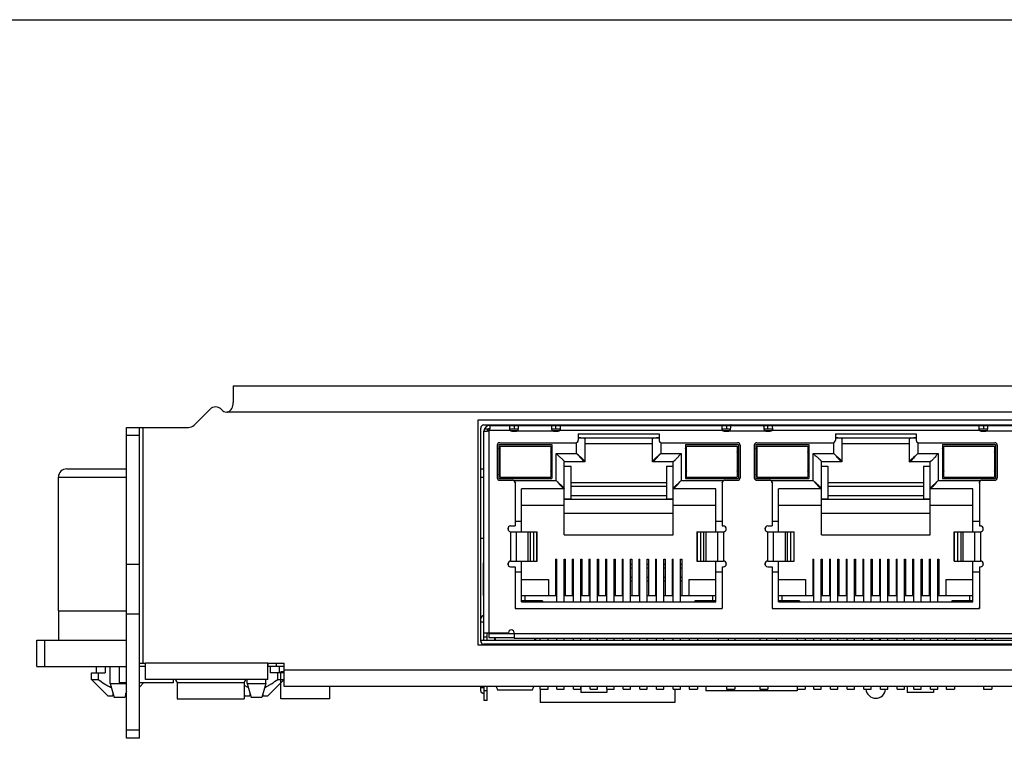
# Model space of a CAD drawing. Header units: millimetres. Extents: x 0 to 420, y 0 to 297.
# Tile 19 of 22: x 141 to 201, y 253 to 297. Entities that reach past the tile are written whole.
import ezdxf

# ---------------------------------------------------------------- set-up
doc = ezdxf.new("R2010")
doc.units = ezdxf.units.MM
doc.header["$LTSCALE"] = 23.1
doc.layers.get('0').update_dxf_attribs({"linetype": 'CONTINUOUS'})
doc.layers.add('00_COMPONENTS', color=7, linetype='CONTINUOUS')

msp = doc.modelspace()

# ---------------------------------------------------------------- linework, layer by layer
at = {"color": 7}
msp.add_line((0, 297), (420, 297), dxfattribs=at)
at = {"layer": '00_COMPONENTS', "color": 7}
for p, q in [((154.131, 274.557), (154.131, 273.55)), ((154.131, 274.557), (248.751, 274.557)), ((152.697, 273.123), (151.738, 272.164)), ((153.731, 272.957), (153.766, 272.959)), ((169.495, 272.177), (233.245, 272.177)), ((169.845, 272.137), (169.845, 271.937)), ((169.845, 272.137), (232.895, 272.137)), ((170.194, 272.137), (170.194, 272.177)), ((171.194, 272.137), (171.194, 272.177)), ((174.124, 272.137), (174.124, 272.177)), ((175.124, 272.137), (175.124, 272.177)), ((178.054, 272.137), (178.054, 272.177)), ((179.054, 272.137), (179.054, 272.177)), ((181.984, 272.137), (181.984, 272.177)), ((182.984, 272.137), (182.984, 272.177)), ((186.914, 272.137), (186.914, 272.177)), ((189.844, 272.137), (189.844, 272.177)), ((190.844, 272.137), (190.844, 272.177)), ((193.774, 272.137), (193.774, 272.177)), ((194.774, 272.137), (194.774, 272.177)), ((197.704, 272.137), (197.704, 272.177)), ((198.704, 272.137), (198.704, 272.177)), ((147.591, 252.967), (147.591, 272.017)), ((147.591, 272.017), (151.384, 272.017)), ((148.391, 252.967), (148.391, 272.017)), ((169.295, 258.927), (169.295, 271.977)), ((169.495, 258.977), (169.495, 271.787)), ((169.495, 271.787), (169.695, 271.787)), ((169.529, 271.937), (169.845, 271.937)), ((171.068, 271.937), (171.605, 271.937)), ((171.103, 271.837), (171.564, 271.837)), ((171.207, 271.787), (171.453, 271.787)), ((173.635, 271.937), (174.172, 271.937)), ((173.675, 271.837), (174.137, 271.837)), ((173.787, 271.787), (174.033, 271.787)), ((175.27, 271.614), (175.27, 271.227)), ((175.27, 271.614), (180.22, 271.614)), ((180.22, 271.614), (180.22, 271.227)), ((184.068, 271.937), (184.605, 271.937)), ((184.103, 271.837), (184.564, 271.837)), ((184.207, 271.787), (184.453, 271.787)), ((186.635, 271.937), (187.172, 271.937)), ((186.675, 271.837), (187.137, 271.837)), ((186.787, 271.787), (187.033, 271.787)), ((191.02, 271.614), (191.02, 271.227)), ((191.02, 271.614), (195.97, 271.614)), ((195.97, 271.614), (195.97, 271.227)), ((199.818, 271.937), (200.355, 271.937)), ((199.853, 271.837), (200.315, 271.837)), ((199.957, 271.787), (200.203, 271.787)), ((170.305, 270.927), (170.305, 268.927)), ((170.405, 270.977), (170.405, 268.877)), ((170.405, 270.977), (173.655, 270.977)), ((170.455, 271.077), (175.12, 271.077)), ((170.48, 268.977), (170.48, 270.877)), ((170.48, 270.877), (173.58, 270.877)), ((173.58, 270.877), (173.58, 268.977)), ((173.655, 270.977), (173.655, 268.877)), ((175.27, 271.387), (180.22, 271.387)), ((175.67, 271.321), (175.67, 269.917)), ((175.67, 271.037), (179.82, 271.037)), ((179.82, 269.917), (179.82, 271.321)), ((180.37, 271.077), (185.035, 271.077)), ((181.835, 270.977), (181.835, 268.877)), ((181.835, 270.977), (185.085, 270.977)), ((181.91, 268.977), (181.91, 270.877)), ((181.91, 270.877), (185.01, 270.877)), ((185.01, 270.877), (185.01, 268.977)), ((185.085, 270.977), (185.085, 268.877)), ((185.185, 270.927), (185.185, 268.927)), ((186.055, 270.927), (186.055, 268.927)), ((186.155, 270.977), (186.155, 268.877)), ((186.155, 270.977), (189.405, 270.977)), ((186.205, 271.077), (190.87, 271.077)), ((186.23, 268.977), (186.23, 270.877)), ((186.23, 270.877), (189.33, 270.877)), ((189.33, 270.877), (189.33, 268.977)), ((189.405, 270.977), (189.405, 268.877)), ((191.02, 271.387), (195.97, 271.387)), ((191.42, 271.321), (191.42, 269.917)), ((191.42, 271.037), (195.57, 271.037)), ((195.57, 269.917), (195.57, 271.321)), ((196.12, 271.077), (200.785, 271.077)), ((197.585, 270.977), (197.585, 268.877)), ((197.585, 270.977), (200.835, 270.977)), ((197.66, 268.977), (197.66, 270.877)), ((197.66, 270.877), (200.76, 270.877)), ((200.76, 270.877), (200.76, 268.977)), ((200.835, 270.977), (200.835, 268.877)), ((200.935, 270.927), (200.935, 268.927)), ((170.48, 270.497), (170.405, 270.727)), ((170.405, 270.727), (170.48, 270.727)), ((173.58, 270.497), (173.655, 270.727)), ((173.58, 270.727), (173.655, 270.727)), ((181.91, 270.497), (181.835, 270.727)), ((181.835, 270.727), (181.91, 270.727)), ((185.01, 270.497), (185.085, 270.727)), ((185.01, 270.727), (185.085, 270.727)), ((186.23, 270.497), (186.155, 270.727)), ((186.155, 270.727), (186.23, 270.727)), ((189.33, 270.497), (189.405, 270.727)), ((189.33, 270.727), (189.405, 270.727)), ((197.66, 270.497), (197.585, 270.727)), ((197.585, 270.727), (197.66, 270.727)), ((200.76, 270.497), (200.835, 270.727)), ((200.76, 270.727), (200.835, 270.727)), ((174.415, 265.437), (174.415, 269.917)), ((175.67, 269.917), (174.415, 269.917)), ((174.415, 269.637), (174.815, 269.637)), ((174.815, 269.637), (174.815, 267.637)), ((181.075, 269.917), (179.82, 269.917)), ((180.675, 269.637), (180.675, 267.637)), ((180.675, 269.637), (181.075, 269.637)), ((181.075, 265.437), (181.075, 269.917)), ((190.165, 265.437), (190.165, 269.917)), ((191.42, 269.917), (190.165, 269.917)), ((190.165, 269.637), (190.565, 269.637)), ((190.565, 269.637), (190.565, 267.637)), ((196.825, 269.917), (195.57, 269.917)), ((196.425, 269.637), (196.425, 267.637)), ((196.425, 269.637), (196.825, 269.637)), ((196.825, 265.437), (196.825, 269.917)), ((143.935, 269.477), (147.591, 269.477)), ((169.295, 269.477), (169.495, 269.477)), ((170.405, 269.127), (170.48, 269.357)), ((170.405, 269.127), (170.48, 269.127)), ((173.655, 269.127), (173.58, 269.357)), ((173.58, 269.127), (173.655, 269.127)), ((181.91, 269.357), (181.835, 269.127)), ((181.91, 269.127), (181.835, 269.127)), ((185.085, 269.127), (185.01, 269.357)), ((185.085, 269.127), (185.01, 269.127)), ((186.155, 269.127), (186.23, 269.357)), ((186.155, 269.127), (186.23, 269.127)), ((189.405, 269.127), (189.33, 269.357)), ((189.33, 269.127), (189.405, 269.127)), ((197.66, 269.357), (197.585, 269.127)), ((197.66, 269.127), (197.585, 269.127)), ((200.835, 269.127), (200.76, 269.357)), ((200.835, 269.127), (200.76, 269.127)), ((143.427, 260.777), (143.427, 268.969)), ((169.295, 268.977), (169.495, 268.977)), ((170.405, 268.877), (173.655, 268.877)), ((170.455, 268.777), (171.245, 268.777)), ((170.48, 268.977), (173.58, 268.977)), ((171.395, 268.627), (171.395, 265.977)), ((180.675, 268.619), (174.815, 268.619)), ((181.835, 268.877), (185.085, 268.877)), ((181.91, 268.977), (185.01, 268.977)), ((184.095, 268.627), (184.095, 265.977)), ((184.245, 268.777), (185.035, 268.777)), ((186.155, 268.877), (189.405, 268.877)), ((186.205, 268.777), (186.995, 268.777)), ((186.23, 268.977), (189.33, 268.977)), ((187.145, 268.627), (187.145, 265.977)), ((196.425, 268.619), (190.565, 268.619)), ((197.585, 268.877), (200.835, 268.877)), ((197.66, 268.977), (200.76, 268.977)), ((199.845, 268.627), (199.845, 265.977)), ((199.995, 268.777), (200.785, 268.777)), ((171.795, 265.627), (171.795, 268.257)), ((174.415, 268.257), (171.795, 268.257)), ((183.695, 268.257), (181.075, 268.257)), ((183.695, 265.627), (183.695, 268.257)), ((187.545, 265.627), (187.545, 268.257)), ((190.165, 268.257), (187.545, 268.257)), ((199.445, 268.257), (196.825, 268.257)), ((199.445, 265.627), (199.445, 268.257)), ((171.795, 267.257), (174.415, 267.257)), ((174.415, 267.637), (174.815, 267.637)), ((174.415, 267.619), (181.075, 267.619)), ((180.675, 267.637), (181.075, 267.637)), ((181.075, 267.257), (183.695, 267.257)), ((187.545, 267.257), (190.165, 267.257)), ((190.165, 267.637), (190.565, 267.637)), ((190.165, 267.619), (196.825, 267.619)), ((196.425, 267.637), (196.825, 267.637)), ((196.825, 267.257), (199.445, 267.257)), ((181.075, 266.737), (174.415, 266.737)), ((196.825, 266.737), (190.165, 266.737)), ((171.395, 266.277), (171.795, 266.277)), ((183.695, 266.277), (184.095, 266.277)), ((187.145, 266.277), (187.545, 266.277)), ((199.445, 266.277), (199.845, 266.277)), ((170.955, 265.807), (170.955, 265.797)), ((170.975, 265.889), (170.975, 265.711)), ((171.125, 265.977), (171.395, 265.977)), ((171.125, 265.627), (172.75, 265.627)), ((172.338, 263.827), (172.338, 265.627)), ((172.745, 263.827), (172.745, 265.627)), ((174.415, 265.437), (181.075, 265.437)), ((182.541, 265.627), (184.165, 265.627)), ((182.545, 263.827), (182.545, 265.627)), ((182.952, 265.627), (182.952, 263.827)), ((184.095, 265.977), (184.165, 265.977)), ((184.335, 265.807), (184.335, 265.797)), ((186.705, 265.807), (186.705, 265.797)), ((186.725, 265.889), (186.725, 265.711)), ((186.875, 265.977), (187.145, 265.977)), ((186.875, 265.627), (188.5, 265.627)), ((188.088, 263.827), (188.088, 265.627)), ((188.495, 263.827), (188.495, 265.627)), ((190.165, 265.437), (196.825, 265.437)), ((198.291, 265.627), (199.915, 265.627)), ((198.295, 263.827), (198.295, 265.627)), ((198.702, 265.627), (198.702, 263.827)), ((199.845, 265.977), (199.915, 265.977)), ((200.085, 265.807), (200.085, 265.797)), ((169.295, 265.227), (169.495, 265.227)), ((147.591, 263.637), (148.391, 263.637)), ((169.445, 263.719), (169.445, 261.719)), ((169.495, 263.719), (169.445, 263.719)), ((170.955, 263.657), (170.955, 263.647)), ((170.975, 263.739), (170.975, 263.561)), ((171.125, 263.827), (172.749, 263.827)), ((171.795, 261.327), (171.795, 263.827)), ((173.885, 263.937), (173.885, 261.707)), ((173.885, 263.937), (173.95, 263.937)), ((173.95, 263.619), (173.885, 263.619)), ((173.95, 261.327), (173.95, 263.937)), ((174.4, 261.327), (174.4, 263.937)), ((174.4, 263.937), (174.465, 263.937)), ((174.465, 263.619), (174.4, 263.619)), ((174.465, 263.937), (174.465, 261.707)), ((174.905, 263.937), (174.905, 261.707)), ((174.905, 263.937), (174.97, 263.937)), ((174.97, 263.619), (174.905, 263.619)), ((174.97, 261.327), (174.97, 263.937)), ((175.42, 261.327), (175.42, 263.937)), ((175.42, 263.937), (175.485, 263.937)), ((175.485, 263.619), (175.42, 263.619)), ((175.485, 263.937), (175.485, 261.707)), ((175.925, 263.937), (175.925, 261.707)), ((175.925, 263.937), (175.99, 263.937)), ((175.99, 263.619), (175.925, 263.619)), ((175.99, 261.327), (175.99, 263.937)), ((176.44, 261.327), (176.44, 263.937)), ((176.44, 263.937), (176.505, 263.937)), ((176.505, 263.619), (176.44, 263.619)), ((176.505, 263.937), (176.505, 261.707)), ((176.945, 263.937), (176.945, 261.707)), ((176.945, 263.937), (177.01, 263.937)), ((177.01, 263.619), (176.945, 263.619)), ((177.01, 261.327), (177.01, 263.937)), ((177.46, 261.327), (177.46, 263.937)), ((177.46, 263.937), (177.525, 263.937)), ((177.525, 263.619), (177.46, 263.619)), ((177.525, 263.937), (177.525, 261.707)), ((177.965, 263.937), (177.965, 261.707)), ((177.965, 263.937), (178.03, 263.937)), ((178.03, 263.619), (177.965, 263.619)), ((178.03, 261.327), (178.03, 263.937)), ((178.48, 261.327), (178.48, 263.937)), ((178.48, 263.937), (178.545, 263.937)), ((178.545, 263.619), (178.48, 263.619)), ((178.545, 263.937), (178.545, 261.707)), ((178.985, 263.937), (178.985, 261.707)), ((178.985, 263.937), (179.05, 263.937)), ((179.05, 263.619), (178.985, 263.619)), ((179.05, 261.327), (179.05, 263.937)), ((179.5, 261.327), (179.5, 263.937)), ((179.5, 263.937), (179.565, 263.937)), ((179.565, 263.619), (179.5, 263.619)), ((179.565, 263.937), (179.565, 261.707)), ((180.005, 263.937), (180.005, 261.707)), ((180.005, 263.937), (180.07, 263.937)), ((180.07, 263.619), (180.005, 263.619)), ((180.07, 261.327), (180.07, 263.937)), ((180.52, 261.327), (180.52, 263.937)), ((180.52, 263.937), (180.585, 263.937)), ((180.585, 263.619), (180.52, 263.619)), ((180.585, 263.937), (180.585, 261.707)), ((181.025, 263.937), (181.025, 261.707)), ((181.025, 263.937), (181.09, 263.937)), ((181.09, 263.619), (181.025, 263.619)), ((181.09, 261.327), (181.09, 263.937)), ((181.54, 261.327), (181.54, 263.937)), ((181.54, 263.937), (181.605, 263.937)), ((181.605, 263.619), (181.54, 263.619)), ((181.605, 263.937), (181.605, 261.707)), ((182.54, 263.827), (184.165, 263.827)), ((183.695, 261.327), (183.695, 263.827)), ((184.335, 263.657), (184.335, 263.647)), ((186.705, 263.657), (186.705, 263.647)), ((186.725, 263.739), (186.725, 263.561)), ((186.875, 263.827), (188.499, 263.827)), ((187.545, 261.327), (187.545, 263.827)), ((189.635, 263.937), (189.635, 261.707)), ((189.635, 263.937), (189.7, 263.937)), ((189.7, 263.619), (189.635, 263.619)), ((189.7, 261.327), (189.7, 263.937)), ((190.15, 261.327), (190.15, 263.937)), ((190.15, 263.937), (190.215, 263.937)), ((190.215, 263.619), (190.15, 263.619)), ((190.215, 263.937), (190.215, 261.707)), ((190.655, 263.937), (190.655, 261.707)), ((190.655, 263.937), (190.72, 263.937)), ((190.72, 263.619), (190.655, 263.619)), ((190.72, 261.327), (190.72, 263.937)), ((191.17, 261.327), (191.17, 263.937)), ((191.17, 263.937), (191.235, 263.937)), ((191.235, 263.619), (191.17, 263.619)), ((191.235, 263.937), (191.235, 261.707)), ((191.675, 263.937), (191.675, 261.707)), ((191.675, 263.937), (191.74, 263.937)), ((191.74, 263.619), (191.675, 263.619)), ((191.74, 261.327), (191.74, 263.937)), ((192.19, 261.327), (192.19, 263.937)), ((192.19, 263.937), (192.255, 263.937)), ((192.255, 263.619), (192.19, 263.619)), ((192.255, 263.937), (192.255, 261.707)), ((192.695, 263.937), (192.695, 261.707)), ((192.695, 263.937), (192.76, 263.937)), ((192.76, 263.619), (192.695, 263.619)), ((192.76, 261.327), (192.76, 263.937)), ((193.21, 261.327), (193.21, 263.937)), ((193.21, 263.937), (193.275, 263.937)), ((193.275, 263.619), (193.21, 263.619)), ((193.275, 263.937), (193.275, 261.707)), ((193.715, 263.937), (193.715, 261.707)), ((193.715, 263.937), (193.78, 263.937)), ((193.78, 263.619), (193.715, 263.619)), ((193.78, 261.327), (193.78, 263.937)), ((194.23, 261.327), (194.23, 263.937)), ((194.23, 263.937), (194.295, 263.937)), ((194.295, 263.619), (194.23, 263.619)), ((194.295, 263.937), (194.295, 261.707)), ((194.735, 263.937), (194.735, 261.707)), ((194.735, 263.937), (194.8, 263.937)), ((194.8, 263.619), (194.735, 263.619)), ((194.8, 261.327), (194.8, 263.937)), ((195.25, 261.327), (195.25, 263.937)), ((195.25, 263.937), (195.315, 263.937)), ((195.315, 263.619), (195.25, 263.619)), ((195.315, 263.937), (195.315, 261.707)), ((195.755, 263.937), (195.755, 261.707)), ((195.755, 263.937), (195.82, 263.937)), ((195.82, 263.619), (195.755, 263.619)), ((195.82, 261.327), (195.82, 263.937)), ((196.27, 261.327), (196.27, 263.937)), ((196.27, 263.937), (196.335, 263.937)), ((196.335, 263.619), (196.27, 263.619)), ((196.335, 263.937), (196.335, 261.707)), ((196.775, 263.937), (196.775, 261.707)), ((196.775, 263.937), (196.84, 263.937)), ((196.84, 263.619), (196.775, 263.619)), ((196.84, 261.327), (196.84, 263.937)), ((197.29, 261.327), (197.29, 263.937)), ((197.29, 263.937), (197.355, 263.937)), ((197.355, 263.619), (197.29, 263.619)), ((197.355, 263.937), (197.355, 261.707)), ((198.29, 263.827), (199.915, 263.827)), ((199.445, 261.327), (199.445, 263.827)), ((200.085, 263.657), (200.085, 263.647)), ((171.125, 263.477), (171.395, 263.477)), ((171.395, 263.477), (171.395, 260.927)), ((171.395, 263.177), (171.795, 263.177)), ((183.695, 263.177), (184.095, 263.177)), ((184.095, 263.477), (184.095, 260.927)), ((184.095, 263.477), (184.165, 263.477)), ((186.875, 263.477), (187.145, 263.477)), ((187.145, 263.477), (187.145, 260.927)), ((187.145, 263.177), (187.545, 263.177)), ((199.445, 263.177), (199.845, 263.177)), ((199.845, 263.477), (199.845, 260.927)), ((199.845, 263.477), (199.915, 263.477)), ((171.795, 262.707), (173.445, 262.707)), ((173.445, 262.707), (173.445, 261.707)), ((173.885, 262.619), (173.95, 262.619)), ((174.4, 262.619), (174.465, 262.619)), ((174.905, 262.619), (174.97, 262.619)), ((175.42, 262.619), (175.485, 262.619)), ((175.925, 262.619), (175.99, 262.619)), ((176.44, 262.619), (176.505, 262.619)), ((176.945, 262.619), (177.01, 262.619)), ((177.46, 262.619), (177.525, 262.619)), ((177.965, 262.619), (178.03, 262.619)), ((178.48, 262.619), (178.545, 262.619)), ((178.985, 262.619), (179.05, 262.619)), ((179.5, 262.619), (179.565, 262.619)), ((180.005, 262.619), (180.07, 262.619)), ((180.52, 262.619), (180.585, 262.619)), ((181.025, 262.619), (181.09, 262.619)), ((181.54, 262.619), (181.605, 262.619)), ((182.045, 262.707), (182.045, 261.707)), ((182.045, 262.707), (183.695, 262.707)), ((187.545, 262.707), (189.195, 262.707)), ((189.195, 262.707), (189.195, 261.707)), ((189.635, 262.619), (189.7, 262.619)), ((190.15, 262.619), (190.215, 262.619)), ((190.655, 262.619), (190.72, 262.619)), ((191.17, 262.619), (191.235, 262.619)), ((191.675, 262.619), (191.74, 262.619)), ((192.19, 262.619), (192.255, 262.619)), ((192.695, 262.619), (192.76, 262.619)), ((193.21, 262.619), (193.275, 262.619)), ((193.715, 262.619), (193.78, 262.619)), ((194.23, 262.619), (194.295, 262.619)), ((194.735, 262.619), (194.8, 262.619)), ((195.25, 262.619), (195.315, 262.619)), ((195.755, 262.619), (195.82, 262.619)), ((196.27, 262.619), (196.335, 262.619)), ((196.775, 262.619), (196.84, 262.619)), ((197.29, 262.619), (197.355, 262.619)), ((197.795, 262.707), (197.795, 261.707)), ((197.795, 262.707), (199.445, 262.707)), ((169.445, 261.719), (169.495, 261.719)), ((173.95, 261.707), (171.795, 261.707)), ((173.08, 261.387), (171.795, 261.387)), ((171.795, 261.327), (183.695, 261.327)), ((171.995, 261.707), (171.995, 261.387)), ((173.08, 261.387), (173.08, 261.327)), ((174.97, 261.707), (174.4, 261.707)), ((175.99, 261.707), (175.42, 261.707)), ((177.01, 261.707), (176.44, 261.707)), ((178.03, 261.707), (177.46, 261.707)), ((179.05, 261.707), (178.48, 261.707)), ((180.07, 261.707), (179.5, 261.707)), ((181.09, 261.707), (180.52, 261.707)), ((183.695, 261.707), (181.54, 261.707)), ((182.41, 261.387), (182.41, 261.327)), ((183.695, 261.387), (182.41, 261.387)), ((183.495, 261.707), (183.495, 261.387)), ((189.7, 261.707), (187.545, 261.707)), ((188.83, 261.387), (187.545, 261.387)), ((187.545, 261.327), (199.445, 261.327)), ((187.745, 261.707), (187.745, 261.387)), ((188.83, 261.387), (188.83, 261.327)), ((190.72, 261.707), (190.15, 261.707)), ((191.74, 261.707), (191.17, 261.707)), ((192.76, 261.707), (192.19, 261.707)), ((193.78, 261.707), (193.21, 261.707)), ((194.8, 261.707), (194.23, 261.707)), ((195.82, 261.707), (195.25, 261.707)), ((196.84, 261.707), (196.27, 261.707)), ((199.445, 261.707), (197.29, 261.707)), ((198.16, 261.387), (198.16, 261.327)), ((199.445, 261.387), (198.16, 261.387)), ((199.245, 261.707), (199.245, 261.387)), ((143.427, 260.777), (147.591, 260.777)), ((143.445, 258.977), (143.445, 260.777)), ((147.591, 260.587), (148.391, 260.587)), ((171.395, 260.927), (184.095, 260.927)), ((187.145, 260.927), (199.845, 260.927)), ((169.495, 260.087), (169.295, 260.087)), ((169.495, 259.437), (170.995, 259.437)), ((169.695, 258.977), (169.695, 259.437)), ((169.795, 259.437), (169.795, 259.137)), ((169.795, 259.387), (171.345, 259.387)), ((171.345, 259.437), (171.345, 259.087)), ((142.101, 257.377), (142.101, 258.977)), ((142.101, 258.977), (147.591, 258.977)), ((169.295, 258.977), (233.445, 258.977)), ((169.795, 259.137), (171.345, 259.137)), ((170.145, 259.137), (170.145, 258.977)), ((231.395, 259.087), (171.345, 259.087)), ((172.645, 259.087), (172.645, 258.977)), ((172.925, 259.087), (172.925, 258.977)), ((173.425, 258.977), (173.425, 259.087)), ((173.95, 258.977), (173.95, 259.087)), ((174.4, 258.977), (174.4, 259.087)), ((174.97, 258.977), (174.97, 259.087)), ((175.42, 258.977), (175.42, 259.087)), ((175.975, 258.977), (175.975, 259.087)), ((175.99, 258.977), (175.99, 259.087)), ((176.44, 258.977), (176.44, 259.087)), ((177.01, 258.977), (177.01, 259.087)), ((177.46, 258.977), (177.46, 259.087)), ((178.03, 258.977), (178.03, 259.087)), ((178.48, 258.977), (178.48, 259.087)), ((179.05, 258.977), (179.05, 259.087)), ((179.5, 258.977), (179.5, 259.087)), ((180.07, 258.977), (180.07, 259.087)), ((180.52, 258.977), (180.52, 259.087)), ((181.09, 258.977), (181.09, 259.087)), ((181.54, 258.977), (181.54, 259.087)), ((182.065, 259.087), (182.065, 258.977)), ((182.565, 259.087), (182.565, 258.977)), ((183.845, 259.087), (183.845, 258.977)), ((184.445, 259.087), (184.445, 258.977)), ((184.855, 259.087), (184.855, 258.977)), ((186.385, 259.087), (186.385, 258.977)), ((186.795, 259.087), (186.795, 258.977)), ((187.395, 259.087), (187.395, 258.977)), ((188.675, 259.087), (188.675, 258.977)), ((189.175, 259.087), (189.175, 258.977)), ((189.7, 258.977), (189.7, 259.087)), ((190.15, 258.977), (190.15, 259.087)), ((190.72, 258.977), (190.72, 259.087)), ((191.17, 258.977), (191.17, 259.087)), ((191.74, 258.977), (191.74, 259.087)), ((192.19, 258.977), (192.19, 259.087)), ((192.76, 258.977), (192.76, 259.087)), ((193.21, 258.977), (193.21, 259.087)), ((193.78, 258.977), (193.78, 259.087)), ((194.23, 258.977), (194.23, 259.087)), ((194.8, 258.977), (194.8, 259.087)), ((195.25, 258.977), (195.25, 259.087)), ((195.82, 258.977), (195.82, 259.087)), ((196.27, 258.977), (196.27, 259.087)), ((196.84, 258.977), (196.84, 259.087)), ((197.29, 258.977), (197.29, 259.087)), ((197.815, 259.087), (197.815, 258.977)), ((198.315, 259.087), (198.315, 258.977)), ((199.595, 259.087), (199.595, 258.977)), ((200.195, 259.087), (200.195, 258.977)), ((200.605, 259.087), (200.605, 258.977)), ((233.245, 258.727), (169.495, 258.727)), ((148.391, 257.577), (148.751, 257.577)), ((148.751, 256.577), (148.751, 257.577)), ((156.251, 256.577), (156.251, 257.577)), ((156.251, 257.577), (157.251, 257.577)), ((156.265, 257.377), (156.265, 257.577)), ((156.773, 257.377), (156.773, 257.577)), ((157.251, 256.137), (157.251, 257.577)), ((142.101, 257.377), (147.591, 257.377)), ((145.459, 256.577), (145.459, 256.977)), ((145.459, 256.977), (146.293, 256.977)), ((145.759, 256.977), (145.759, 257.377)), ((145.863, 256.977), (145.863, 256.577)), ((146.293, 257.377), (146.293, 256.977)), ((146.589, 256.327), (146.589, 257.377)), ((147.143, 257.377), (147.143, 256.361)), ((148.751, 257.377), (148.391, 257.377)), ((157.251, 257.377), (156.265, 257.377)), ((156.425, 256.977), (156.425, 257.377)), ((157.251, 256.977), (156.425, 256.977)), ((156.855, 256.577), (156.855, 256.977)), ((156.959, 256.977), (156.959, 257.377)), ((157.251, 257.039), (157.051, 257.039)), ((146.459, 255.577), (145.459, 256.577)), ((145.459, 256.577), (145.863, 256.577)), ((147.591, 256.361), (147.143, 256.361)), ((150.445, 256.361), (148.391, 256.361)), ((148.405, 256.124), (148.643, 256.361)), ((156.251, 256.577), (148.751, 256.577)), ((150.445, 256.577), (150.445, 256.361)), ((150.701, 256.377), (150.701, 255.377)), ((154.801, 256.377), (154.801, 255.377)), ((154.989, 256.327), (154.989, 256.577)), ((156.129, 256.327), (156.129, 256.577)), ((156.259, 255.577), (157.251, 256.57)), ((156.855, 256.577), (157.251, 256.577)), ((146.589, 256.327), (146.834, 255.477)), ((146.589, 256.327), (147.591, 256.327)), ((147.591, 255.85), (147.484, 255.477)), ((154.989, 256.327), (155.234, 255.477)), ((154.989, 256.327), (156.129, 256.327)), ((156.129, 256.327), (155.884, 255.477)), ((238.951, 256.137), (157.251, 256.137)), ((169.295, 255.887), (169.295, 256.137)), ((169.295, 256.087), (169.495, 256.087)), ((169.495, 256.137), (169.495, 255.288)), ((169.695, 255.288), (169.695, 256.137)), ((170.243, 256.137), (170.27, 256.076)), ((170.243, 256.137), (170.259, 256.101)), ((170.259, 256.101), (170.27, 256.076)), ((170.332, 255.937), (172.458, 255.937)), ((172.52, 256.076), (172.54, 256.122)), ((172.52, 256.076), (172.531, 256.101)), ((172.531, 256.101), (172.547, 256.137)), ((172.54, 256.122), (172.547, 256.137)), ((172.925, 256.137), (172.925, 255.977)), ((172.925, 255.977), (173.425, 255.977)), ((172.929, 255.977), (172.929, 255.167)), ((173.425, 255.977), (173.425, 256.137)), ((173.95, 255.977), (173.95, 256.137)), ((173.95, 255.977), (174.4, 255.977)), ((174.4, 255.977), (174.4, 256.137)), ((174.97, 255.977), (174.97, 256.137)), ((174.97, 255.977), (175.42, 255.977)), ((175.42, 255.977), (175.42, 256.137)), ((175.426, 256.137), (175.426, 255.777)), ((177.026, 255.777), (175.426, 255.777)), ((175.99, 255.977), (175.99, 256.137)), ((175.99, 255.977), (176.44, 255.977)), ((176.44, 255.977), (176.44, 256.137)), ((177.01, 255.977), (177.01, 256.137)), ((177.01, 255.977), (177.46, 255.977)), ((177.026, 255.977), (177.026, 255.777)), ((177.46, 255.977), (177.46, 256.137)), ((178.03, 255.977), (178.03, 256.137)), ((178.03, 255.977), (178.48, 255.977)), ((178.48, 255.977), (178.48, 256.137)), ((179.05, 255.977), (179.05, 256.137)), ((179.05, 255.977), (179.5, 255.977)), ((179.5, 255.977), (179.5, 256.137)), ((180.07, 255.977), (180.07, 256.137)), ((180.07, 255.977), (180.52, 255.977)), ((180.52, 255.977), (180.52, 256.137)), ((181.09, 255.977), (181.09, 256.137)), ((181.09, 255.977), (181.54, 255.977)), ((181.183, 255.977), (181.183, 255.167)), ((181.54, 255.977), (181.54, 256.137)), ((182.065, 256.137), (182.065, 255.977)), ((182.065, 255.977), (182.565, 255.977)), ((182.565, 256.137), (182.565, 255.977)), ((183.084, 256.137), (183.084, 255.879)), ((188.672, 255.879), (183.084, 255.879)), ((184.355, 256.137), (184.355, 255.977)), ((184.355, 255.977), (184.855, 255.977)), ((184.855, 256.137), (184.855, 255.977)), ((186.385, 256.137), (186.385, 255.977)), ((186.385, 255.977), (186.885, 255.977)), ((186.885, 256.137), (186.885, 255.977)), ((188.672, 255.977), (188.672, 255.879)), ((188.675, 256.137), (188.675, 255.977)), ((188.675, 255.977), (189.175, 255.977)), ((189.175, 256.137), (189.175, 255.977)), ((189.7, 255.977), (189.7, 256.137)), ((189.7, 255.977), (190.15, 255.977)), ((190.15, 255.977), (190.15, 256.137)), ((190.72, 255.977), (190.72, 256.137)), ((190.72, 255.977), (191.17, 255.977)), ((191.17, 255.977), (191.17, 256.137)), ((191.74, 255.977), (191.74, 256.137)), ((191.74, 255.977), (192.19, 255.977)), ((192.19, 255.977), (192.19, 256.137)), ((192.76, 255.977), (192.76, 256.137)), ((192.76, 255.977), (193.21, 255.977)), ((193.21, 255.977), (193.21, 256.137)), ((193.78, 255.977), (193.78, 256.137)), ((193.78, 255.977), (194.23, 255.977)), ((194.23, 255.977), (194.23, 256.137)), ((194.8, 255.977), (194.8, 256.137)), ((194.8, 255.977), (195.25, 255.977)), ((195.25, 255.977), (195.25, 256.137)), ((195.426, 256.137), (195.426, 255.777)), ((197.026, 255.777), (195.426, 255.777)), ((195.82, 255.977), (195.82, 256.137)), ((195.82, 255.977), (196.27, 255.977)), ((196.27, 255.977), (196.27, 256.137)), ((196.84, 255.977), (196.84, 256.137)), ((196.84, 255.977), (197.29, 255.977)), ((197.026, 255.977), (197.026, 255.777)), ((197.29, 255.977), (197.29, 256.137)), ((197.815, 256.137), (197.815, 255.977)), ((197.815, 255.977), (198.315, 255.977)), ((198.315, 256.137), (198.315, 255.977)), ((200.105, 256.137), (200.105, 255.977)), ((200.105, 255.977), (200.605, 255.977)), ((200.605, 256.137), (200.605, 255.977)), ((146.459, 255.577), (146.759, 255.577)), ((146.759, 255.737), (146.759, 255.577)), ((147.484, 255.477), (146.834, 255.477)), ((147.559, 255.577), (147.559, 255.737)), ((147.559, 255.577), (147.591, 255.577)), ((150.701, 255.377), (154.801, 255.377)), ((154.859, 255.577), (154.801, 255.635)), ((154.859, 255.577), (155.159, 255.577)), ((155.159, 255.737), (155.159, 255.577)), ((155.884, 255.477), (155.234, 255.477)), ((155.959, 255.577), (155.959, 255.737)), ((155.959, 255.577), (156.259, 255.577)), ((160.051, 255.377), (157.051, 255.377)), ((169.695, 255.287), (169.495, 255.287)), ((181.183, 255.167), (172.929, 255.167)), ((148.391, 252.967), (147.591, 252.967))]:
    msp.add_line(p, q, dxfattribs=at)
at = {"layer": '00_COMPONENTS', "color": 4}
for p, q in [((249.151, 272.957), (153.731, 272.957)), ((169.133, 258.681), (169.133, 272.482)), ((169.133, 272.482), (233.595, 272.482)), ((171.353, 272.137), (171.353, 271.937)), ((173.887, 271.937), (173.887, 272.137)), ((184.353, 272.137), (184.353, 271.937)), ((186.887, 271.937), (186.887, 272.137)), ((200.103, 272.137), (200.103, 271.937)), ((148.391, 271.517), (147.591, 271.517)), ((148.591, 272.017), (148.591, 257.577)), ((169.795, 271.825), (169.795, 259.437)), ((171.096, 271.837), (169.807, 271.837)), ((173.787, 271.787), (171.453, 271.787)), ((184.096, 271.837), (174.144, 271.837)), ((186.787, 271.787), (184.453, 271.787)), ((199.846, 271.837), (187.144, 271.837)), ((202.537, 271.787), (200.203, 271.787)), ((175.17, 270.417), (175.17, 271.077)), ((180.32, 271.077), (180.32, 270.417)), ((190.92, 270.417), (190.92, 271.077)), ((196.07, 271.077), (196.07, 270.417)), ((173.915, 268.757), (173.915, 270.417)), ((173.915, 270.417), (175.17, 270.417)), ((180.32, 270.417), (181.575, 270.417)), ((181.575, 270.417), (181.575, 268.757)), ((189.665, 268.757), (189.665, 270.417)), ((189.665, 270.417), (190.92, 270.417)), ((196.07, 270.417), (197.325, 270.417)), ((197.325, 270.417), (197.325, 268.757)), ((143.427, 268.969), (147.591, 268.969)), ((171.324, 268.757), (173.915, 268.757)), ((181.575, 268.757), (184.165, 268.757)), ((187.074, 268.757), (189.665, 268.757)), ((197.325, 268.757), (199.915, 268.757)), ((174.815, 268.419), (180.675, 268.419)), ((180.675, 267.819), (174.815, 267.819)), ((190.565, 268.419), (196.425, 268.419)), ((196.425, 267.819), (190.565, 267.819)), ((171.13, 263.828), (171.13, 265.627)), ((171.468, 265.627), (171.468, 263.827)), ((172.185, 265.627), (172.185, 263.827)), ((172.54, 263.827), (172.54, 265.627)), ((172.721, 265.627), (172.721, 263.827)), ((182.569, 263.827), (182.569, 265.627)), ((182.75, 265.627), (182.75, 263.827)), ((183.105, 263.827), (183.105, 265.627)), ((183.822, 263.827), (183.822, 265.627)), ((184.16, 265.627), (184.16, 263.828)), ((186.88, 263.828), (186.88, 265.627)), ((187.218, 265.627), (187.218, 263.827)), ((187.935, 265.627), (187.935, 263.827)), ((188.29, 263.827), (188.29, 265.627)), ((188.471, 265.627), (188.471, 263.827)), ((198.319, 263.827), (198.319, 265.627)), ((198.5, 265.627), (198.5, 263.827)), ((198.855, 263.827), (198.855, 265.627)), ((199.572, 263.827), (199.572, 265.627)), ((199.91, 265.627), (199.91, 263.828)), ((173.885, 263.419), (173.95, 263.419)), ((174.4, 263.419), (174.465, 263.419)), ((174.905, 263.419), (174.97, 263.419)), ((175.42, 263.419), (175.485, 263.419)), ((175.925, 263.419), (175.99, 263.419)), ((176.44, 263.419), (176.505, 263.419)), ((176.945, 263.419), (177.01, 263.419)), ((177.46, 263.419), (177.525, 263.419)), ((177.965, 263.419), (178.03, 263.419)), ((178.48, 263.419), (178.545, 263.419)), ((178.985, 263.419), (179.05, 263.419)), ((179.5, 263.419), (179.565, 263.419)), ((180.005, 263.419), (180.07, 263.419)), ((180.52, 263.419), (180.585, 263.419)), ((181.025, 263.419), (181.09, 263.419)), ((181.54, 263.419), (181.605, 263.419)), ((189.635, 263.419), (189.7, 263.419)), ((190.15, 263.419), (190.215, 263.419)), ((190.655, 263.419), (190.72, 263.419)), ((191.17, 263.419), (191.235, 263.419)), ((191.675, 263.419), (191.74, 263.419)), ((192.19, 263.419), (192.255, 263.419)), ((192.695, 263.419), (192.76, 263.419)), ((193.21, 263.419), (193.275, 263.419)), ((193.715, 263.419), (193.78, 263.419)), ((194.23, 263.419), (194.295, 263.419)), ((194.735, 263.419), (194.8, 263.419)), ((195.25, 263.419), (195.315, 263.419)), ((195.755, 263.419), (195.82, 263.419)), ((196.27, 263.419), (196.335, 263.419)), ((196.775, 263.419), (196.84, 263.419)), ((197.29, 263.419), (197.355, 263.419)), ((173.95, 262.819), (173.885, 262.819)), ((174.465, 262.819), (174.4, 262.819)), ((174.97, 262.819), (174.905, 262.819)), ((175.485, 262.819), (175.42, 262.819)), ((175.99, 262.819), (175.925, 262.819)), ((176.505, 262.819), (176.44, 262.819)), ((177.01, 262.819), (176.945, 262.819)), ((177.525, 262.819), (177.46, 262.819)), ((178.03, 262.819), (177.965, 262.819)), ((178.545, 262.819), (178.48, 262.819)), ((179.05, 262.819), (178.985, 262.819)), ((179.565, 262.819), (179.5, 262.819)), ((180.07, 262.819), (180.005, 262.819)), ((180.585, 262.819), (180.52, 262.819)), ((181.09, 262.819), (181.025, 262.819)), ((181.605, 262.819), (181.54, 262.819)), ((189.7, 262.819), (189.635, 262.819)), ((190.215, 262.819), (190.15, 262.819)), ((190.72, 262.819), (190.655, 262.819)), ((191.235, 262.819), (191.17, 262.819)), ((191.74, 262.819), (191.675, 262.819)), ((192.255, 262.819), (192.19, 262.819)), ((192.76, 262.819), (192.695, 262.819)), ((193.275, 262.819), (193.21, 262.819)), ((193.78, 262.819), (193.715, 262.819)), ((194.295, 262.819), (194.23, 262.819)), ((194.8, 262.819), (194.735, 262.819)), ((195.315, 262.819), (195.25, 262.819)), ((195.82, 262.819), (195.755, 262.819)), ((196.335, 262.819), (196.27, 262.819)), ((196.84, 262.819), (196.775, 262.819)), ((197.355, 262.819), (197.29, 262.819)), ((171.345, 259.387), (231.395, 259.387)), ((142.601, 257.377), (142.601, 258.977)), ((169.495, 259.187), (169.695, 259.187)), ((193.295, 258.977), (193.295, 259.087)), ((193.695, 259.087), (193.695, 258.977)), ((233.595, 258.681), (169.133, 258.681)), ((156.251, 257.577), (148.751, 257.577)), ((157.051, 255.377), (157.051, 257.039)), ((238.951, 257.137), (157.251, 257.137)), ((150.701, 256.377), (154.801, 256.377)), ((160.051, 255.377), (160.051, 256.137)), ((169.495, 255.887), (169.695, 255.887)), ((148.391, 253.467), (147.591, 253.467))]:
    msp.add_line(p, q, dxfattribs=at)
at = {"layer": '00_COMPONENTS', "color": 7}
for centre, radius, start, end in [((153.05, 272.769), 0.5, 40.81461, 135), ((153.731, 273.357), 0.4, 220.81461, 270), ((151.384, 272.517), 0.5, 270, 315), ((169.495, 271.977), 0.2, 90, 180), ((169.845, 271.787), 0.35, 90, 180), ((169.695, 271.937), 0.15, 270, 360), ((169.845, 271.787), 0.15, 90, 180), ((170.455, 270.927), 0.15, 90.00129, 179.999), ((175.12, 271.227), 0.15, 269.99846, 0.00125), ((180.37, 271.227), 0.15, 179.99875, 270.00154), ((185.035, 270.927), 0.15, 0.001, 89.99871), ((186.205, 270.927), 0.15, 90.00129, 179.999), ((190.87, 271.227), 0.15, 269.99846, 0.00125), ((196.12, 271.227), 0.15, 179.99875, 270.00154), ((200.785, 270.927), 0.15, 0.001, 89.99871), ((143.935, 268.969), 0.508, 90, 180), ((170.455, 268.927), 0.15, 179.99872, 269.99903), ((171.245, 268.627), 0.15, 0.00138, 90.00127), ((174.479, 272.03), 4.566, 227.55588, 228.37663), ((187.468, 265.573), 4.566, 137.55588, 138.37663), ((184.245, 268.627), 0.15, 89.99873, 179.99862), ((185.035, 268.927), 0.15, 270.00097, 0.00128), ((186.205, 268.927), 0.15, 179.99872, 269.99903), ((186.995, 268.627), 0.15, 0.00138, 90.00127), ((190.229, 272.03), 4.566, 227.55588, 228.37663), ((203.218, 265.573), 4.566, 137.55588, 138.37663), ((199.995, 268.627), 0.15, 89.99873, 179.99862), ((200.785, 268.927), 0.15, 270.00097, 0.00128), ((171.125, 265.807), 0.17, 90, 180), ((171.125, 265.797), 0.17, 180, 271.67762), ((184.165, 265.807), 0.17, 0, 90), ((184.165, 265.797), 0.17, 270, 360), ((186.875, 265.807), 0.17, 90, 180), ((186.875, 265.797), 0.17, 180, 271.67762), ((199.915, 265.807), 0.17, 0, 90), ((199.915, 265.797), 0.17, 270, 360), ((171.125, 263.657), 0.17, 88.32184, 180), ((171.125, 263.647), 0.17, 180, 270), ((184.165, 263.657), 0.17, 0, 90), ((184.165, 263.647), 0.17, 270, 360), ((186.875, 263.657), 0.17, 88.32184, 180), ((186.875, 263.647), 0.17, 180, 270), ((199.915, 263.657), 0.17, 0, 90), ((199.915, 263.647), 0.17, 270, 360), ((168.021, 264.013), 4.568, 317.61808, 318.37647), ((181.009, 257.553), 4.568, 47.61808, 48.37647), ((183.771, 264.013), 4.568, 317.61808, 318.37647), ((196.759, 257.553), 4.568, 47.61808, 48.37647), ((171.17, 259.437), 0.175, 0, 180), ((169.495, 258.927), 0.2, 180, 270), ((150.501, 256.377), 0.2, 0, 90), ((155.001, 256.377), 0.2, 90, 180), ((193.495, 256.019), 0.6, 184.0563, 355.46751)]:
    msp.add_arc(centre, radius, start, end, dxfattribs=at)
for centre, major_axis, ratio, start_param, end_param in [((171.068, 271.837), (0, 0.3), 0.036145, 0, 1.230959), ((174.172, 271.837), (0, 0.3), 0.036145, -1.230959, 0), ((184.068, 271.837), (0, 0.3), 0.036145, 0, 1.230959), ((187.172, 271.837), (0, 0.3), 0.036145, -1.230959, 0), ((199.818, 271.837), (0, 0.3), 0.036145, 0, 1.230959), ((171.207, 271.937), (0.15, 0), 0.999347, -2.411865, -1.570796), ((174.033, 271.937), (0.15, 0), 0.999347, -1.570796, -0.729728), ((184.207, 271.937), (0.15, 0), 0.999347, -2.411865, -1.570796), ((187.033, 271.937), (0.15, 0), 0.999347, -1.570796, -0.729728), ((199.957, 271.937), (0.15, 0), 0.999347, -2.411865, -1.570796), ((175.17, 271.321), (0.5, 0), 0.132075, 0, 1.369333), ((180.32, 271.321), (0.5, 0), 0.132075, 1.772241, 3.141593), ((190.92, 271.321), (0.5, 0), 0.132075, 0, 1.369333), ((196.07, 271.321), (0.5, 0), 0.132075, 1.772241, 3.141593)]:
    msp.add_ellipse(centre, major_axis=major_axis, ratio=ratio, start_param=start_param, end_param=end_param, dxfattribs=at)
for points, knots in [([(153.857, 272.989), (153.892, 273.007), (153.966, 273.062), (154.053, 273.187), (154.115, 273.355), (154.129, 273.482), (154.131, 273.55)], [0, 0, 0, 0, 0.184061, 0.415967, 0.690253, 1, 1, 1, 1]), ([(153.766, 272.959), (153.773, 272.96), (153.805, 272.965), (153.835, 272.977), (153.857, 272.989)], [0, 0, 0, 0, 0.238054, 1, 1, 1, 1]), ([(171.608, 272.011), (171.609, 272.029), (171.611, 272.06), (171.613, 272.096), (171.615, 272.117), (171.617, 272.128), (171.618, 272.134), (171.62, 272.137), (171.621, 272.137)], [0, 0, 0, 0, 0.418486, 0.73216, 0.845204, 0.927335, 0.978269, 1, 1, 1, 1]), ([(171.627, 272.177), (171.626, 272.172), (171.626, 272.162), (171.625, 272.149), (171.623, 272.142), (171.623, 272.137), (171.622, 272.137)], [0, 0, 0, 0, 0.420937, 0.733617, 0.927329, 1, 1, 1, 1]), ([(173.618, 272.137), (173.617, 272.137), (173.617, 272.142), (173.615, 272.149), (173.614, 272.162), (173.614, 272.172), (173.613, 272.177)], [0, 0, 0, 0, 0.072672, 0.266386, 0.579064, 1, 1, 1, 1]), ([(173.619, 272.137), (173.62, 272.137), (173.622, 272.135), (173.623, 272.127), (173.624, 272.119), (173.625, 272.113)], [0, 0, 0, 0, 0.086019, 0.276263, 1, 1, 1, 1]), ([(173.625, 272.113), (173.625, 272.11), (173.627, 272.096), (173.628, 272.082), (173.628, 272.071)], [0, 0, 0, 0, 0.206859, 1, 1, 1, 1]), ([(173.628, 272.071), (173.629, 272.061), (173.632, 272.017), (173.634, 271.972), (173.635, 271.937)], [0, 0, 0, 0, 0.209122, 1, 1, 1, 1]), ([(184.608, 272.011), (184.609, 272.029), (184.611, 272.06), (184.613, 272.096), (184.615, 272.117), (184.617, 272.128), (184.618, 272.134), (184.62, 272.137), (184.621, 272.137)], [0, 0, 0, 0, 0.418486, 0.73216, 0.845204, 0.927335, 0.978269, 1, 1, 1, 1]), ([(184.627, 272.177), (184.626, 272.172), (184.626, 272.162), (184.625, 272.149), (184.623, 272.142), (184.623, 272.137), (184.622, 272.137)], [0, 0, 0, 0, 0.420937, 0.733617, 0.927329, 1, 1, 1, 1]), ([(186.618, 272.137), (186.617, 272.137), (186.617, 272.142), (186.615, 272.149), (186.614, 272.162), (186.614, 272.172), (186.613, 272.177)], [0, 0, 0, 0, 0.072672, 0.266386, 0.579064, 1, 1, 1, 1]), ([(186.619, 272.137), (186.62, 272.137), (186.622, 272.135), (186.623, 272.127), (186.624, 272.119), (186.625, 272.113)], [0, 0, 0, 0, 0.086019, 0.276263, 1, 1, 1, 1]), ([(186.625, 272.113), (186.625, 272.11), (186.627, 272.096), (186.628, 272.082), (186.628, 272.071)], [0, 0, 0, 0, 0.206859, 1, 1, 1, 1]), ([(186.628, 272.071), (186.629, 272.061), (186.632, 272.017), (186.634, 271.972), (186.635, 271.937)], [0, 0, 0, 0, 0.209122, 1, 1, 1, 1]), ([(200.357, 272.01), (200.358, 272.028), (200.359, 272.059), (200.362, 272.095), (200.365, 272.117), (200.367, 272.128), (200.368, 272.134), (200.37, 272.137), (200.371, 272.137)], [0, 0, 0, 0, 0.417522, 0.731001, 0.844196, 0.92658, 0.977885, 1, 1, 1, 1]), ([(200.372, 272.137), (200.373, 272.137), (200.373, 272.142), (200.375, 272.149), (200.376, 272.162), (200.376, 272.172), (200.377, 272.177)], [0, 0, 0, 0, 0.072672, 0.266386, 0.579064, 1, 1, 1, 1]), ([(171.058, 271.937), (171.058, 271.919), (171.064, 271.883), (171.083, 271.851), (171.096, 271.837)], [0, 0, 0, 0, 0.49295, 1, 1, 1, 1]), ([(171.453, 271.787), (171.474, 271.787), (171.516, 271.796), (171.551, 271.822), (171.565, 271.837)], [0, 0, 0, 0, 0.500434, 1, 1, 1, 1]), ([(171.565, 271.837), (171.571, 271.844), (171.593, 271.873), (171.604, 271.91), (171.605, 271.937)], [0, 0, 0, 0, 0.259767, 1, 1, 1, 1]), ([(171.605, 271.937), (171.605, 271.944), (171.606, 271.968), (171.607, 271.993), (171.608, 272.011)], [0, 0, 0, 0, 0.26362, 1, 1, 1, 1]), ([(173.635, 271.937), (173.636, 271.928), (173.639, 271.892), (173.657, 271.858), (173.675, 271.837)], [0, 0, 0, 0, 0.241552, 1, 1, 1, 1]), ([(173.675, 271.837), (173.689, 271.822), (173.724, 271.796), (173.766, 271.787), (173.787, 271.787)], [0, 0, 0, 0, 0.499561, 1, 1, 1, 1]), ([(174.144, 271.837), (174.157, 271.851), (174.176, 271.883), (174.182, 271.919), (174.182, 271.937)], [0, 0, 0, 0, 0.507054, 1, 1, 1, 1]), ([(184.058, 271.937), (184.058, 271.919), (184.064, 271.883), (184.083, 271.851), (184.096, 271.837)], [0, 0, 0, 0, 0.49295, 1, 1, 1, 1]), ([(184.453, 271.787), (184.474, 271.787), (184.516, 271.796), (184.551, 271.822), (184.565, 271.837)], [0, 0, 0, 0, 0.500434, 1, 1, 1, 1]), ([(184.565, 271.837), (184.571, 271.844), (184.593, 271.873), (184.604, 271.91), (184.605, 271.937)], [0, 0, 0, 0, 0.259767, 1, 1, 1, 1]), ([(184.605, 271.937), (184.605, 271.944), (184.606, 271.968), (184.607, 271.993), (184.608, 272.011)], [0, 0, 0, 0, 0.26362, 1, 1, 1, 1]), ([(186.635, 271.937), (186.636, 271.928), (186.639, 271.892), (186.657, 271.858), (186.675, 271.837)], [0, 0, 0, 0, 0.241552, 1, 1, 1, 1]), ([(186.675, 271.837), (186.689, 271.822), (186.724, 271.796), (186.766, 271.787), (186.787, 271.787)], [0, 0, 0, 0, 0.499561, 1, 1, 1, 1]), ([(187.144, 271.837), (187.157, 271.851), (187.176, 271.883), (187.182, 271.919), (187.182, 271.937)], [0, 0, 0, 0, 0.507051, 1, 1, 1, 1]), ([(199.808, 271.937), (199.808, 271.919), (199.814, 271.883), (199.833, 271.851), (199.846, 271.837)], [0, 0, 0, 0, 0.492947, 1, 1, 1, 1]), ([(200.203, 271.787), (200.224, 271.787), (200.266, 271.796), (200.301, 271.822), (200.315, 271.837)], [0, 0, 0, 0, 0.500441, 1, 1, 1, 1]), ([(200.315, 271.837), (200.321, 271.844), (200.343, 271.873), (200.354, 271.91), (200.355, 271.937)], [0, 0, 0, 0, 0.2598, 1, 1, 1, 1]), ([(200.355, 271.937), (200.355, 271.944), (200.355, 271.968), (200.356, 271.992), (200.357, 272.01)], [0, 0, 0, 0, 0.263333, 1, 1, 1, 1]), ([(173.915, 270.417), (173.971, 270.363), (174.055, 270.285), (174.168, 270.188), (174.245, 270.12), (174.302, 270.065), (174.342, 270.023), (174.366, 269.995), (174.386, 269.968), (174.401, 269.946), (174.41, 269.929), (174.415, 269.921), (174.415, 269.917)], [0, 0, 0, 0, 0.328289, 0.484505, 0.630227, 0.76095, 0.819354, 0.872678, 0.920091, 0.958906, 0.986169, 1, 1, 1, 1]), ([(175.17, 270.417), (175.224, 270.362), (175.302, 270.277), (175.399, 270.164), (175.467, 270.088), (175.522, 270.03), (175.564, 269.991), (175.593, 269.966), (175.619, 269.947), (175.642, 269.932), (175.658, 269.922), (175.667, 269.917), (175.67, 269.917)], [0, 0, 0, 0, 0.328289, 0.484505, 0.630227, 0.76095, 0.819354, 0.872678, 0.920091, 0.958906, 0.986169, 1, 1, 1, 1]), ([(175.67, 269.917), (175.67, 269.921), (175.665, 269.929), (175.656, 269.946), (175.641, 269.968), (175.621, 269.995), (175.597, 270.023), (175.557, 270.065), (175.5, 270.12), (175.423, 270.188), (175.31, 270.285), (175.226, 270.363), (175.17, 270.417)], [0, 0, 0, 0, 0.01385, 0.041111, 0.079918, 0.127327, 0.180652, 0.239057, 0.369778, 0.5155, 0.671714, 1, 1, 1, 1]), ([(180.32, 270.417), (180.264, 270.363), (180.18, 270.285), (180.067, 270.188), (179.99, 270.12), (179.933, 270.065), (179.893, 270.023), (179.869, 269.995), (179.849, 269.968), (179.834, 269.946), (179.825, 269.929), (179.82, 269.921), (179.82, 269.917)], [0, 0, 0, 0, 0.328289, 0.484505, 0.630227, 0.76095, 0.819354, 0.872678, 0.920091, 0.958906, 0.986169, 1, 1, 1, 1]), ([(179.82, 269.917), (179.823, 269.917), (179.832, 269.922), (179.848, 269.932), (179.871, 269.947), (179.897, 269.966), (179.926, 269.991), (179.968, 270.03), (180.023, 270.088), (180.091, 270.164), (180.188, 270.277), (180.266, 270.362), (180.32, 270.417)], [0, 0, 0, 0, 0.01385, 0.041111, 0.079918, 0.127327, 0.180652, 0.239057, 0.369778, 0.5155, 0.671714, 1, 1, 1, 1]), ([(181.575, 270.417), (181.521, 270.362), (181.443, 270.277), (181.346, 270.164), (181.278, 270.088), (181.223, 270.03), (181.181, 269.991), (181.152, 269.966), (181.126, 269.947), (181.103, 269.932), (181.087, 269.922), (181.078, 269.917), (181.075, 269.917)], [0, 0, 0, 0, 0.328289, 0.484505, 0.630227, 0.76095, 0.819354, 0.872678, 0.920091, 0.958906, 0.986169, 1, 1, 1, 1]), ([(189.665, 270.417), (189.721, 270.363), (189.805, 270.285), (189.918, 270.188), (189.995, 270.12), (190.052, 270.065), (190.092, 270.023), (190.116, 269.995), (190.136, 269.968), (190.151, 269.946), (190.16, 269.929), (190.165, 269.921), (190.165, 269.917)], [0, 0, 0, 0, 0.328289, 0.484505, 0.630227, 0.76095, 0.819354, 0.872678, 0.920091, 0.958906, 0.986169, 1, 1, 1, 1]), ([(190.92, 270.417), (190.974, 270.362), (191.052, 270.277), (191.149, 270.164), (191.217, 270.088), (191.272, 270.03), (191.314, 269.991), (191.343, 269.966), (191.369, 269.947), (191.392, 269.932), (191.408, 269.922), (191.417, 269.917), (191.42, 269.917)], [0, 0, 0, 0, 0.328289, 0.484505, 0.630227, 0.76095, 0.819354, 0.872678, 0.920091, 0.958906, 0.986169, 1, 1, 1, 1]), ([(191.42, 269.917), (191.42, 269.921), (191.415, 269.929), (191.406, 269.946), (191.391, 269.968), (191.371, 269.995), (191.347, 270.023), (191.307, 270.065), (191.25, 270.12), (191.173, 270.188), (191.06, 270.285), (190.976, 270.363), (190.92, 270.417)], [0, 0, 0, 0, 0.01385, 0.041111, 0.079918, 0.127327, 0.180652, 0.239057, 0.369778, 0.5155, 0.671714, 1, 1, 1, 1]), ([(196.07, 270.417), (196.014, 270.363), (195.93, 270.285), (195.817, 270.188), (195.74, 270.12), (195.683, 270.065), (195.643, 270.023), (195.619, 269.995), (195.599, 269.968), (195.584, 269.946), (195.575, 269.929), (195.57, 269.921), (195.57, 269.917)], [0, 0, 0, 0, 0.328289, 0.484505, 0.630227, 0.76095, 0.819354, 0.872678, 0.920091, 0.958906, 0.986169, 1, 1, 1, 1]), ([(195.57, 269.917), (195.573, 269.917), (195.582, 269.922), (195.598, 269.932), (195.621, 269.947), (195.647, 269.966), (195.676, 269.991), (195.718, 270.03), (195.773, 270.088), (195.841, 270.164), (195.938, 270.277), (196.016, 270.362), (196.07, 270.417)], [0, 0, 0, 0, 0.01385, 0.041111, 0.079918, 0.127327, 0.180652, 0.239057, 0.369778, 0.5155, 0.671714, 1, 1, 1, 1]), ([(197.325, 270.417), (197.271, 270.362), (197.193, 270.277), (197.096, 270.164), (197.028, 270.088), (196.973, 270.03), (196.931, 269.991), (196.902, 269.966), (196.876, 269.947), (196.853, 269.932), (196.837, 269.922), (196.828, 269.917), (196.825, 269.917)], [0, 0, 0, 0, 0.328289, 0.484505, 0.630227, 0.76095, 0.819354, 0.872678, 0.920091, 0.958906, 0.986169, 1, 1, 1, 1]), ([(174.415, 268.257), (174.415, 268.261), (174.41, 268.269), (174.401, 268.286), (174.386, 268.308), (174.366, 268.335), (174.342, 268.363), (174.302, 268.405), (174.245, 268.46), (174.168, 268.528), (174.055, 268.625), (173.971, 268.703), (173.915, 268.757)], [0, 0, 0, 0, 0.01385, 0.041111, 0.079918, 0.127327, 0.180652, 0.239057, 0.369778, 0.5155, 0.671714, 1, 1, 1, 1]), ([(173.915, 268.757), (173.969, 268.702), (174.047, 268.617), (174.144, 268.504), (174.212, 268.428), (174.267, 268.37), (174.309, 268.331), (174.338, 268.306), (174.364, 268.287), (174.387, 268.272), (174.403, 268.262), (174.412, 268.257), (174.415, 268.257)], [0, 0, 0, 0, 0.328289, 0.484505, 0.630227, 0.76095, 0.819354, 0.872678, 0.920091, 0.958906, 0.986169, 1, 1, 1, 1]), ([(181.075, 268.257), (181.078, 268.257), (181.087, 268.262), (181.103, 268.272), (181.126, 268.287), (181.152, 268.306), (181.181, 268.331), (181.223, 268.37), (181.278, 268.428), (181.346, 268.504), (181.443, 268.617), (181.521, 268.702), (181.575, 268.757)], [0, 0, 0, 0, 0.01385, 0.041111, 0.079918, 0.127327, 0.180652, 0.239057, 0.369778, 0.5155, 0.671714, 1, 1, 1, 1]), ([(181.575, 268.757), (181.519, 268.703), (181.435, 268.625), (181.322, 268.528), (181.245, 268.46), (181.188, 268.405), (181.148, 268.363), (181.124, 268.335), (181.104, 268.308), (181.089, 268.286), (181.08, 268.269), (181.075, 268.261), (181.075, 268.257)], [0, 0, 0, 0, 0.328289, 0.484505, 0.630227, 0.76095, 0.819354, 0.872678, 0.920091, 0.958906, 0.986169, 1, 1, 1, 1]), ([(190.165, 268.257), (190.165, 268.261), (190.16, 268.269), (190.151, 268.286), (190.136, 268.308), (190.116, 268.335), (190.092, 268.363), (190.052, 268.405), (189.995, 268.46), (189.918, 268.528), (189.805, 268.625), (189.721, 268.703), (189.665, 268.757)], [0, 0, 0, 0, 0.01385, 0.041111, 0.079918, 0.127327, 0.180652, 0.239057, 0.369778, 0.5155, 0.671714, 1, 1, 1, 1]), ([(189.665, 268.757), (189.719, 268.702), (189.797, 268.617), (189.894, 268.504), (189.962, 268.428), (190.017, 268.37), (190.059, 268.331), (190.088, 268.306), (190.114, 268.287), (190.137, 268.272), (190.153, 268.262), (190.162, 268.257), (190.165, 268.257)], [0, 0, 0, 0, 0.328289, 0.484505, 0.630227, 0.76095, 0.819354, 0.872678, 0.920091, 0.958906, 0.986169, 1, 1, 1, 1]), ([(196.825, 268.257), (196.828, 268.257), (196.837, 268.262), (196.853, 268.272), (196.876, 268.287), (196.902, 268.306), (196.931, 268.331), (196.973, 268.37), (197.028, 268.428), (197.096, 268.504), (197.193, 268.617), (197.271, 268.702), (197.325, 268.757)], [0, 0, 0, 0, 0.01385, 0.041111, 0.079918, 0.127327, 0.180652, 0.239057, 0.369778, 0.5155, 0.671714, 1, 1, 1, 1]), ([(197.325, 268.757), (197.269, 268.703), (197.185, 268.625), (197.072, 268.528), (196.995, 268.46), (196.938, 268.405), (196.898, 268.363), (196.874, 268.335), (196.854, 268.308), (196.839, 268.286), (196.83, 268.269), (196.825, 268.261), (196.825, 268.257)], [0, 0, 0, 0, 0.328289, 0.484505, 0.630227, 0.76095, 0.819354, 0.872678, 0.920091, 0.958906, 0.986169, 1, 1, 1, 1]), ([(169.495, 260.487), (169.444, 260.487), (169.342, 260.44), (169.295, 260.338), (169.295, 260.287)], [0, 0, 0, 0, 0.5, 1, 1, 1, 1]), ([(170.155, 259.117), (170.157, 259.11), (170.172, 259.065), (170.176, 259.017), (170.175, 258.977)], [0, 0, 0, 0, 0.171249, 1, 1, 1, 1]), ([(172.615, 258.977), (172.615, 258.988), (172.615, 259.025), (172.619, 259.062), (172.626, 259.088)], [0, 0, 0, 0, 0.291478, 1, 1, 1, 1]), ([(145.863, 256.577), (145.987, 256.483), (146.177, 256.345), (146.445, 256.184), (146.586, 256.116), (146.658, 256.086)], [0, 0, 0, 0, 0.499941, 0.74996, 1, 1, 1, 1]), ([(156.059, 256.086), (156.132, 256.116), (156.272, 256.184), (156.54, 256.345), (156.731, 256.483), (156.855, 256.577)], [0, 0, 0, 0, 0.25004, 0.500059, 1, 1, 1, 1]), ([(169.495, 255.687), (169.444, 255.687), (169.342, 255.734), (169.295, 255.837), (169.295, 255.887)], [0, 0, 0, 0, 0.5, 1, 1, 1, 1])]:
    msp.add_open_spline(points, degree=3, knots=knots, dxfattribs=at)
for points in [[(154.815, 256.205), (154.894, 256.161), (154.975, 256.12), (155.058, 256.086)], [(170.27, 256.076), (170.291, 256.03), (170.311, 255.983), (170.332, 255.937)], [(172.458, 255.937), (172.479, 255.983), (172.499, 256.03), (172.52, 256.076)]]:
    msp.add_open_spline(points, degree=3, dxfattribs=at)

doc.saveas('drawing.dxf')
